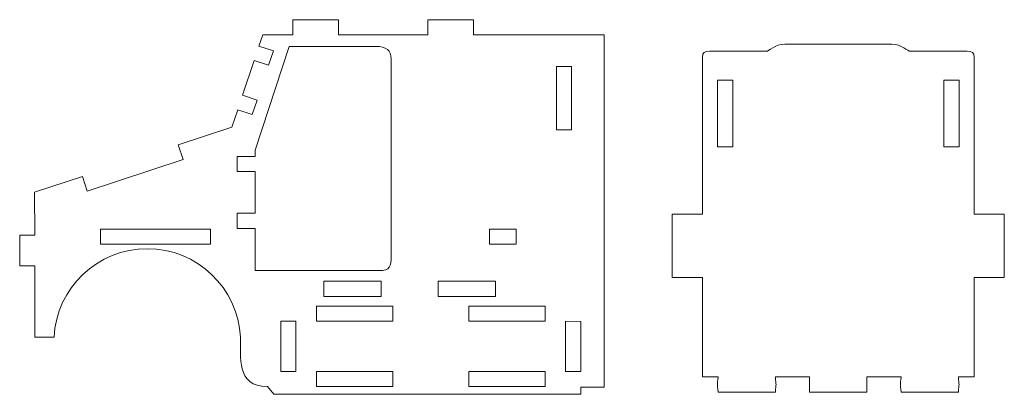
# Model space of a CAD drawing. Header units: millimetres. Extents: x -1094 to 1155, y -1556 to 1707.
# Tile 47 of 149: x -1026 to -833, y 638 to 712. Entities that reach past the tile are written whole.
import ezdxf

# ---------------------------------------------------------------- set-up
doc = ezdxf.new("R2010")
doc.units = ezdxf.units.MM
doc.header["$MEASUREMENT"] = 0
doc.layers.add('Layer 1', color=7, linetype='Continuous')

msp = doc.modelspace()

# ---------------------------------------------------------------- linework, layer by layer
at = {"layer": 'Layer 1', "color": 250, "lineweight": 9}
for points, knots in [([(-915.8708, 708.8638), (-915.8708, 708.8638), (-911.3308, 708.8638), (-911.3308, 708.8638), (-911.3308, 708.8638), (-911.3308, 708.8638), (-911.3308, 639.6938), (-911.3308, 639.6938), (-911.3308, 639.6938), (-911.3308, 639.6938), (-915.9108, 639.6938), (-915.9108, 639.6938), (-915.9108, 639.6938), (-915.9108, 639.6938), (-915.9108, 638.2838), (-915.9108, 638.2838), (-915.9108, 638.2838), (-915.9108, 638.2838), (-976.3308, 638.2838), (-976.3308, 638.2838), (-976.3308, 638.2838), (-976.3308, 638.2838), (-977.5308, 639.7838), (-977.5308, 639.7838), (-977.5308, 639.7838), (-983.9008, 639.7838), (-982.7308, 645.7938), (-982.8608, 649.4938), (-982.8608, 649.4938), (-983.3708, 659.1838), (-991.3908, 666.8838), (-1001.2008, 666.8838), (-1001.2008, 666.8838), (-1011.0208, 666.8838), (-1019.0408, 659.1738), (-1019.5508, 649.4838), (-1019.5508, 649.4838), (-1019.5508, 649.4838), (-1023.3508, 649.4838), (-1023.3508, 649.4838), (-1023.3508, 649.4838), (-1023.3508, 649.4838), (-1023.3408, 663.5238), (-1023.3408, 663.5238), (-1023.3408, 663.5238), (-1023.3408, 663.5238), (-1026.3008, 663.5238), (-1026.3008, 663.5238), (-1026.3008, 663.5238), (-1026.3008, 663.5238), (-1026.3008, 669.5238), (-1026.3008, 669.5238), (-1026.3008, 669.5238), (-1026.3008, 669.5238), (-1023.3508, 669.5238), (-1023.3508, 669.5238), (-1023.3508, 669.5238), (-1023.3508, 669.5238), (-1023.3608, 677.9638), (-1023.3608, 677.9638), (-1023.3608, 677.9638), (-1023.3608, 677.9638), (-1013.9508, 681.0638), (-1013.9508, 681.0638), (-1013.9508, 681.0638), (-1013.9508, 681.0638), (-1013.0008, 678.2138), (-1013.0008, 678.2138), (-1013.0008, 678.2138), (-1013.0008, 678.2138), (-994.1608, 684.4238), (-994.1608, 684.4238), (-994.1608, 684.4238), (-994.1608, 684.4238), (-995.1108, 687.2638), (-995.1108, 687.2638), (-995.1108, 687.2638), (-995.1108, 687.2638), (-984.5608, 690.7438), (-984.5608, 690.7438), (-984.5608, 690.7438), (-984.5608, 690.7438), (-983.4008, 694.1938), (-983.4008, 694.1938), (-983.4008, 694.1938), (-983.4008, 694.1938), (-980.5608, 693.2438), (-980.5608, 693.2438), (-980.5608, 693.2438), (-980.5608, 693.2438), (-979.6108, 696.0838), (-979.6108, 696.0838), (-979.6108, 696.0838), (-979.6108, 696.0838), (-982.4508, 697.0438), (-982.4508, 697.0438), (-982.4508, 697.0438), (-982.4508, 697.0438), (-980.1808, 703.8538), (-980.1808, 703.8538), (-980.1808, 703.8538), (-980.1808, 703.8538), (-977.3408, 702.9038), (-977.3408, 702.9038), (-977.3408, 702.9038), (-977.3408, 702.9038), (-976.3808, 705.7538), (-976.3808, 705.7538), (-976.3808, 705.7538), (-976.3808, 705.7538), (-979.2308, 706.6938), (-979.2308, 706.6938), (-979.2308, 706.6938), (-979.2308, 706.6938), (-978.5008, 708.8638), (-978.5008, 708.8638), (-978.5008, 708.8638), (-978.5008, 708.8638), (-972.5608, 708.8638), (-972.5608, 708.8638), (-972.5608, 708.8638), (-972.5608, 708.8638), (-972.5608, 711.8638), (-972.5608, 711.8638), (-972.5608, 711.8638), (-972.5608, 711.8638), (-963.5608, 711.8638), (-963.5608, 711.8638), (-963.5608, 711.8638), (-963.5608, 711.8638), (-963.5608, 708.8638), (-963.5608, 708.8638), (-963.5608, 708.8638), (-963.5608, 708.8638), (-946.0108, 708.8638), (-946.0108, 708.8638), (-946.0108, 708.8638), (-946.0108, 708.8638), (-946.0108, 711.8638), (-946.0108, 711.8638), (-946.0108, 711.8638), (-946.0108, 711.8638), (-937.0108, 711.8638), (-937.0108, 711.8638), (-937.0108, 711.8638), (-937.0108, 711.8638), (-937.0108, 708.8638), (-937.0108, 708.8638), (-937.0108, 708.8638), (-937.0108, 708.8638), (-915.8708, 708.8638), (-915.8708, 708.8638)], [0, 0, 0, 0, 0.02564103, 0.02564103, 0.02564103, 0.02564103, 0.05128205, 0.05128205, 0.05128205, 0.05128205, 0.07692308, 0.07692308, 0.07692308, 0.07692308, 0.1025641, 0.1025641, 0.1025641, 0.1025641, 0.12820513, 0.12820513, 0.12820513, 0.12820513, 0.15384615, 0.15384615, 0.15384615, 0.15384615, 0.17948718, 0.17948718, 0.17948718, 0.17948718, 0.20512821, 0.20512821, 0.20512821, 0.20512821, 0.23076923, 0.23076923, 0.23076923, 0.23076923, 0.25641026, 0.25641026, 0.25641026, 0.25641026, 0.28205128, 0.28205128, 0.28205128, 0.28205128, 0.30769231, 0.30769231, 0.30769231, 0.30769231, 0.33333333, 0.33333333, 0.33333333, 0.33333333, 0.35897436, 0.35897436, 0.35897436, 0.35897436, 0.38461538, 0.38461538, 0.38461538, 0.38461538, 0.41025641, 0.41025641, 0.41025641, 0.41025641, 0.43589744, 0.43589744, 0.43589744, 0.43589744, 0.46153846, 0.46153846, 0.46153846, 0.46153846, 0.48717949, 0.48717949, 0.48717949, 0.48717949, 0.51282051, 0.51282051, 0.51282051, 0.51282051, 0.53846154, 0.53846154, 0.53846154, 0.53846154, 0.56410256, 0.56410256, 0.56410256, 0.56410256, 0.58974359, 0.58974359, 0.58974359, 0.58974359, 0.61538462, 0.61538462, 0.61538462, 0.61538462, 0.64102564, 0.64102564, 0.64102564, 0.64102564, 0.66666667, 0.66666667, 0.66666667, 0.66666667, 0.69230769, 0.69230769, 0.69230769, 0.69230769, 0.71794872, 0.71794872, 0.71794872, 0.71794872, 0.74358974, 0.74358974, 0.74358974, 0.74358974, 0.76923077, 0.76923077, 0.76923077, 0.76923077, 0.79487179, 0.79487179, 0.79487179, 0.79487179, 0.82051282, 0.82051282, 0.82051282, 0.82051282, 0.84615385, 0.84615385, 0.84615385, 0.84615385, 0.87179487, 0.87179487, 0.87179487, 0.87179487, 0.8974359, 0.8974359, 0.8974359, 0.8974359, 0.92307692, 0.92307692, 0.92307692, 0.92307692, 0.94871795, 0.94871795, 0.94871795, 0.94871795, 1, 1, 1, 1]), ([(-888.9108, 638.7138), (-889.0908, 640.5738), (-889.0808, 639.8138), (-888.9108, 641.7138), (-888.9108, 641.7138), (-888.9108, 641.7138), (-892.0208, 641.7138), (-892.0208, 641.7138), (-892.0208, 641.7138), (-892.0208, 641.7138), (-892.0208, 661.2038), (-892.0208, 661.2038), (-892.0208, 661.2038), (-892.0208, 661.2038), (-897.9508, 661.2038), (-897.9508, 661.2038), (-897.9508, 661.2038), (-897.9508, 661.2038), (-897.9508, 673.6438), (-897.9508, 673.6438), (-897.9508, 673.6438), (-897.9508, 673.6438), (-892.0208, 673.6438), (-892.0208, 673.6438), (-892.0208, 673.6438), (-892.0208, 673.6438), (-892.0208, 704.4938), (-892.0208, 704.4938), (-892.0208, 704.4938), (-892.0208, 705.4338), (-891.5408, 705.6538), (-890.6408, 705.6538), (-890.6408, 705.6538), (-887.8708, 705.6538), (-882.3308, 705.6538), (-879.3808, 705.6538), (-879.3808, 705.6538), (-879.0408, 705.6538), (-877.6708, 707.0738), (-875.8208, 707.0738), (-875.8208, 707.0738), (-868.8008, 707.0738), (-861.7708, 707.0738), (-854.7408, 707.0738), (-854.7408, 707.0738), (-852.8908, 707.0738), (-851.5208, 705.6538), (-851.1908, 705.6538), (-851.1908, 705.6538), (-848.2408, 705.6538), (-842.6908, 705.6538), (-839.9308, 705.6538), (-839.9308, 705.6538), (-839.0308, 705.6538), (-838.5508, 705.4338), (-838.5508, 704.4938), (-838.5508, 704.4938), (-838.5508, 704.4938), (-838.5508, 673.6438), (-838.5508, 673.6438), (-838.5508, 673.6438), (-836.5708, 673.6438), (-834.5908, 673.6438), (-832.6208, 673.6438), (-832.6208, 673.6438), (-832.6208, 673.6438), (-832.6208, 661.2038), (-832.6208, 661.2038), (-832.6208, 661.2038), (-832.6208, 661.2038), (-838.5508, 661.2038), (-838.5508, 661.2038), (-838.5508, 661.2038), (-838.5508, 661.2038), (-838.5508, 641.7138), (-838.5508, 641.7138), (-838.5508, 641.7138), (-838.5508, 641.7138), (-841.6608, 641.7138), (-841.6608, 641.7138), (-841.6608, 641.7138), (-841.4808, 639.8138), (-841.4808, 640.5738), (-841.6608, 638.7138), (-841.6608, 638.7138), (-841.6608, 638.7138), (-852.9108, 638.7138), (-852.9108, 638.7138), (-852.9108, 638.7138), (-853.0908, 640.5738), (-853.0808, 639.8138), (-852.9108, 641.7138), (-852.9108, 641.7138), (-852.9108, 641.7138), (-859.6608, 641.7138), (-859.6608, 641.7138), (-859.6608, 641.7138), (-859.6608, 641.7138), (-859.6608, 638.7138), (-859.6608, 638.7138), (-859.6608, 638.7138), (-859.6608, 638.7138), (-870.9108, 638.7138), (-870.9108, 638.7138), (-870.9108, 638.7138), (-870.9108, 638.7138), (-870.9108, 641.7138), (-870.9108, 641.7138), (-870.9108, 641.7138), (-870.9108, 641.7138), (-877.6608, 641.7138), (-877.6608, 641.7138), (-877.6608, 641.7138), (-877.4808, 639.8138), (-877.4808, 640.5738), (-877.6608, 638.7138), (-877.6608, 638.7138), (-877.6608, 638.7138), (-888.9108, 638.7138), (-888.9108, 638.7138)], [0, 0, 0, 0, 0.03225806, 0.03225806, 0.03225806, 0.03225806, 0.06451613, 0.06451613, 0.06451613, 0.06451613, 0.09677419, 0.09677419, 0.09677419, 0.09677419, 0.12903226, 0.12903226, 0.12903226, 0.12903226, 0.16129032, 0.16129032, 0.16129032, 0.16129032, 0.19354839, 0.19354839, 0.19354839, 0.19354839, 0.22580645, 0.22580645, 0.22580645, 0.22580645, 0.25806452, 0.25806452, 0.25806452, 0.25806452, 0.29032258, 0.29032258, 0.29032258, 0.29032258, 0.32258065, 0.32258065, 0.32258065, 0.32258065, 0.35483871, 0.35483871, 0.35483871, 0.35483871, 0.38709677, 0.38709677, 0.38709677, 0.38709677, 0.41935484, 0.41935484, 0.41935484, 0.41935484, 0.4516129, 0.4516129, 0.4516129, 0.4516129, 0.48387097, 0.48387097, 0.48387097, 0.48387097, 0.51612903, 0.51612903, 0.51612903, 0.51612903, 0.5483871, 0.5483871, 0.5483871, 0.5483871, 0.58064516, 0.58064516, 0.58064516, 0.58064516, 0.61290323, 0.61290323, 0.61290323, 0.61290323, 0.64516129, 0.64516129, 0.64516129, 0.64516129, 0.67741935, 0.67741935, 0.67741935, 0.67741935, 0.70967742, 0.70967742, 0.70967742, 0.70967742, 0.74193548, 0.74193548, 0.74193548, 0.74193548, 0.77419355, 0.77419355, 0.77419355, 0.77419355, 0.80645161, 0.80645161, 0.80645161, 0.80645161, 0.83870968, 0.83870968, 0.83870968, 0.83870968, 0.87096774, 0.87096774, 0.87096774, 0.87096774, 0.90322581, 0.90322581, 0.90322581, 0.90322581, 0.93548387, 0.93548387, 0.93548387, 0.93548387, 1, 1, 1, 1]), ([(-980.0008, 670.8438), (-980.0008, 670.8438), (-983.5208, 670.8438), (-983.5208, 670.8438), (-983.5208, 670.8438), (-983.5208, 670.8438), (-983.5208, 673.8438), (-983.5208, 673.8438), (-983.5208, 673.8438), (-983.5208, 673.8438), (-980.0008, 673.8438), (-980.0008, 673.8438), (-980.0008, 673.8438), (-980.0008, 673.8438), (-980.0008, 682.0238), (-980.0008, 682.0238), (-980.0008, 682.0238), (-980.0008, 682.0238), (-983.5208, 682.0238), (-983.5208, 682.0238), (-983.5208, 682.0238), (-983.5208, 682.0238), (-983.5208, 685.0238), (-983.5208, 685.0238), (-983.5208, 685.0238), (-983.5208, 685.0238), (-980.0008, 685.0238), (-980.0008, 685.0238), (-980.0008, 685.0238), (-980.0008, 685.0238), (-980.0008, 686.2438), (-980.0008, 686.2438), (-980.0008, 686.2438), (-980.0008, 686.2438), (-973.2908, 706.6238), (-973.2908, 706.6238), (-973.2908, 706.6238), (-967.1808, 706.6238), (-962.3408, 706.6238), (-956.2408, 706.6238), (-956.2408, 706.6238), (-954.2308, 706.6238), (-953.2308, 705.8838), (-953.2308, 704.2038), (-953.2308, 704.2038), (-953.2308, 690.2538), (-953.2308, 679.3838), (-953.2308, 665.4338), (-953.2308, 665.4338), (-953.2308, 663.3538), (-953.4708, 662.5738), (-955.5808, 662.5738), (-955.5808, 662.5738), (-955.5808, 662.5738), (-980.0008, 662.5738), (-980.0008, 662.5738), (-980.0008, 662.5738), (-980.0008, 662.5738), (-980.0008, 670.8438), (-980.0008, 670.8438)], [0, 0, 0, 0, 0.0625, 0.0625, 0.0625, 0.0625, 0.125, 0.125, 0.125, 0.125, 0.1875, 0.1875, 0.1875, 0.1875, 0.25, 0.25, 0.25, 0.25, 0.3125, 0.3125, 0.3125, 0.3125, 0.375, 0.375, 0.375, 0.375, 0.4375, 0.4375, 0.4375, 0.4375, 0.5, 0.5, 0.5, 0.5, 0.5625, 0.5625, 0.5625, 0.5625, 0.625, 0.625, 0.625, 0.625, 0.6875, 0.6875, 0.6875, 0.6875, 0.75, 0.75, 0.75, 0.75, 0.8125, 0.8125, 0.8125, 0.8125, 0.875, 0.875, 0.875, 0.875, 1, 1, 1, 1]), ([(-917.7508, 702.6738), (-917.7508, 702.6738), (-917.7508, 690.2338), (-917.7508, 690.2338), (-917.7508, 690.2338), (-917.7508, 690.2338), (-920.7208, 690.2338), (-920.7208, 690.2338), (-920.7208, 690.2338), (-920.7208, 690.2338), (-920.7208, 702.6738), (-920.7208, 702.6738), (-920.7208, 702.6738), (-920.7208, 702.6738), (-917.7508, 702.6738), (-917.7508, 702.6738)], [0, 0, 0, 0, 0.2, 0.2, 0.2, 0.2, 0.4, 0.4, 0.4, 0.4, 0.6, 0.6, 0.6, 0.6, 1, 1, 1, 1]), ([(-889.0208, 700.0038), (-889.0208, 700.0038), (-889.0208, 686.8938), (-889.0208, 686.8938), (-889.0208, 686.8938), (-889.0208, 686.8938), (-886.0208, 686.8938), (-886.0208, 686.8938), (-886.0208, 686.8938), (-886.0208, 686.8938), (-886.0208, 700.0038), (-886.0208, 700.0038), (-886.0208, 700.0038), (-886.0208, 700.0038), (-889.0208, 700.0038), (-889.0208, 700.0038)], [0, 0, 0, 0, 0.2, 0.2, 0.2, 0.2, 0.4, 0.4, 0.4, 0.4, 0.6, 0.6, 0.6, 0.6, 1, 1, 1, 1]), ([(-844.5108, 700.0038), (-844.5108, 700.0038), (-844.5108, 686.8938), (-844.5108, 686.8938), (-844.5108, 686.8938), (-844.5108, 686.8938), (-841.5108, 686.8938), (-841.5108, 686.8938), (-841.5108, 686.8938), (-841.5108, 686.8938), (-841.5108, 700.0038), (-841.5108, 700.0038), (-841.5108, 700.0038), (-841.5108, 700.0038), (-844.5108, 700.0038), (-844.5108, 700.0038)], [0, 0, 0, 0, 0.2, 0.2, 0.2, 0.2, 0.4, 0.4, 0.4, 0.4, 0.6, 0.6, 0.6, 0.6, 1, 1, 1, 1]), ([(-988.7808, 670.7438), (-988.7808, 670.7438), (-988.7808, 667.7438), (-988.7808, 667.7438), (-988.7808, 667.7438), (-988.7808, 667.7438), (-1010.4208, 667.7438), (-1010.4208, 667.7438), (-1010.4208, 667.7438), (-1010.4208, 667.7438), (-1010.4208, 670.7438), (-1010.4208, 670.7438), (-1010.4208, 670.7438), (-1010.4208, 670.7438), (-988.7808, 670.7438), (-988.7808, 670.7438)], [0, 0, 0, 0, 0.2, 0.2, 0.2, 0.2, 0.4, 0.4, 0.4, 0.4, 0.6, 0.6, 0.6, 0.6, 1, 1, 1, 1]), ([(-928.6608, 670.7438), (-928.6608, 670.7438), (-928.6608, 667.7438), (-928.6608, 667.7438), (-928.6608, 667.7438), (-928.6608, 667.7438), (-933.9108, 667.7438), (-933.9108, 667.7438), (-933.9108, 667.7438), (-933.9108, 667.7438), (-933.9108, 670.7438), (-933.9108, 670.7438), (-933.9108, 670.7438), (-933.9108, 670.7438), (-928.6608, 670.7438), (-928.6608, 670.7438)], [0, 0, 0, 0, 0.2, 0.2, 0.2, 0.2, 0.4, 0.4, 0.4, 0.4, 0.6, 0.6, 0.6, 0.6, 1, 1, 1, 1]), ([(-966.4708, 660.4938), (-966.4708, 660.4938), (-966.4708, 657.4938), (-966.4708, 657.4938), (-966.4708, 657.4938), (-966.4708, 657.4938), (-955.2208, 657.4938), (-955.2208, 657.4938), (-955.2208, 657.4938), (-955.2208, 657.4938), (-955.2208, 660.4938), (-955.2208, 660.4938), (-955.2208, 660.4938), (-955.2208, 660.4938), (-966.4708, 660.4938), (-966.4708, 660.4938)], [0, 0, 0, 0, 0.2, 0.2, 0.2, 0.2, 0.4, 0.4, 0.4, 0.4, 0.6, 0.6, 0.6, 0.6, 1, 1, 1, 1]), ([(-943.9708, 660.4938), (-943.9708, 660.4938), (-943.9708, 657.4938), (-943.9708, 657.4938), (-943.9708, 657.4938), (-943.9708, 657.4938), (-932.7208, 657.4938), (-932.7208, 657.4938), (-932.7208, 657.4938), (-932.7208, 657.4938), (-932.7208, 660.4938), (-932.7208, 660.4938), (-932.7208, 660.4938), (-932.7208, 660.4938), (-943.9708, 660.4938), (-943.9708, 660.4938)], [0, 0, 0, 0, 0.2, 0.2, 0.2, 0.2, 0.4, 0.4, 0.4, 0.4, 0.6, 0.6, 0.6, 0.6, 1, 1, 1, 1]), ([(-952.9208, 655.6238), (-952.9208, 655.6238), (-952.9208, 652.6238), (-952.9208, 652.6238), (-952.9208, 652.6238), (-952.9208, 652.6238), (-967.9208, 652.6238), (-967.9208, 652.6238), (-967.9208, 652.6238), (-967.9208, 652.6238), (-967.9208, 655.6238), (-967.9208, 655.6238), (-967.9208, 655.6238), (-967.9208, 655.6238), (-952.9208, 655.6238), (-952.9208, 655.6238)], [0, 0, 0, 0, 0.2, 0.2, 0.2, 0.2, 0.4, 0.4, 0.4, 0.4, 0.6, 0.6, 0.6, 0.6, 1, 1, 1, 1]), ([(-922.9208, 655.6238), (-922.9208, 655.6238), (-922.9208, 652.6238), (-922.9208, 652.6238), (-922.9208, 652.6238), (-922.9208, 652.6238), (-937.9208, 652.6238), (-937.9208, 652.6238), (-937.9208, 652.6238), (-937.9208, 652.6238), (-937.9208, 655.6238), (-937.9208, 655.6238), (-937.9208, 655.6238), (-937.9208, 655.6238), (-922.9208, 655.6238), (-922.9208, 655.6238)], [0, 0, 0, 0, 0.2, 0.2, 0.2, 0.2, 0.4, 0.4, 0.4, 0.4, 0.6, 0.6, 0.6, 0.6, 1, 1, 1, 1]), ([(-974.9508, 642.7838), (-974.9508, 642.7838), (-971.9508, 642.7838), (-971.9508, 642.7838), (-971.9508, 642.7838), (-971.9508, 642.7838), (-971.9508, 652.6238), (-971.9508, 652.6238), (-971.9508, 652.6238), (-971.9508, 652.6238), (-974.9508, 652.6238), (-974.9508, 652.6238), (-974.9508, 652.6238), (-974.9508, 652.6238), (-974.9508, 642.7838), (-974.9508, 642.7838)], [0, 0, 0, 0, 0.2, 0.2, 0.2, 0.2, 0.4, 0.4, 0.4, 0.4, 0.6, 0.6, 0.6, 0.6, 1, 1, 1, 1]), ([(-915.9108, 652.6138), (-915.9108, 652.6138), (-918.9208, 652.6238), (-918.9208, 652.6238), (-918.9208, 652.6238), (-918.9208, 652.6238), (-918.9208, 642.7838), (-918.9208, 642.7838), (-918.9208, 642.7838), (-918.9208, 642.7838), (-915.9108, 642.7838), (-915.9108, 642.7838), (-915.9108, 642.7838), (-915.9108, 642.7838), (-915.9108, 652.6138), (-915.9108, 652.6138)], [0, 0, 0, 0, 0.2, 0.2, 0.2, 0.2, 0.4, 0.4, 0.4, 0.4, 0.6, 0.6, 0.6, 0.6, 1, 1, 1, 1]), ([(-952.9208, 642.7838), (-952.9208, 642.7838), (-952.9208, 639.7838), (-952.9208, 639.7838), (-952.9208, 639.7838), (-952.9208, 639.7838), (-967.9208, 639.7838), (-967.9208, 639.7838), (-967.9208, 639.7838), (-967.9208, 639.7838), (-967.9208, 642.7838), (-967.9208, 642.7838), (-967.9208, 642.7838), (-967.9208, 642.7838), (-952.9208, 642.7838), (-952.9208, 642.7838)], [0, 0, 0, 0, 0.2, 0.2, 0.2, 0.2, 0.4, 0.4, 0.4, 0.4, 0.6, 0.6, 0.6, 0.6, 1, 1, 1, 1]), ([(-922.9208, 642.7838), (-922.9208, 642.7838), (-922.9208, 639.7838), (-922.9208, 639.7838), (-922.9208, 639.7838), (-922.9208, 639.7838), (-937.9208, 639.7838), (-937.9208, 639.7838), (-937.9208, 639.7838), (-937.9208, 639.7838), (-937.9208, 642.7838), (-937.9208, 642.7838), (-937.9208, 642.7838), (-937.9208, 642.7838), (-922.9208, 642.7838), (-922.9208, 642.7838)], [0, 0, 0, 0, 0.2, 0.2, 0.2, 0.2, 0.4, 0.4, 0.4, 0.4, 0.6, 0.6, 0.6, 0.6, 1, 1, 1, 1])]:
    msp.add_open_spline(points, degree=3, knots=knots, dxfattribs=at)
msp.add_open_spline([(-980.0008, 670.0838), (-980.0008, 670.0838), (-980.0008, 670.0838), (-980.0008, 670.0838)], degree=3, dxfattribs=at)

doc.saveas('drawing.dxf')
